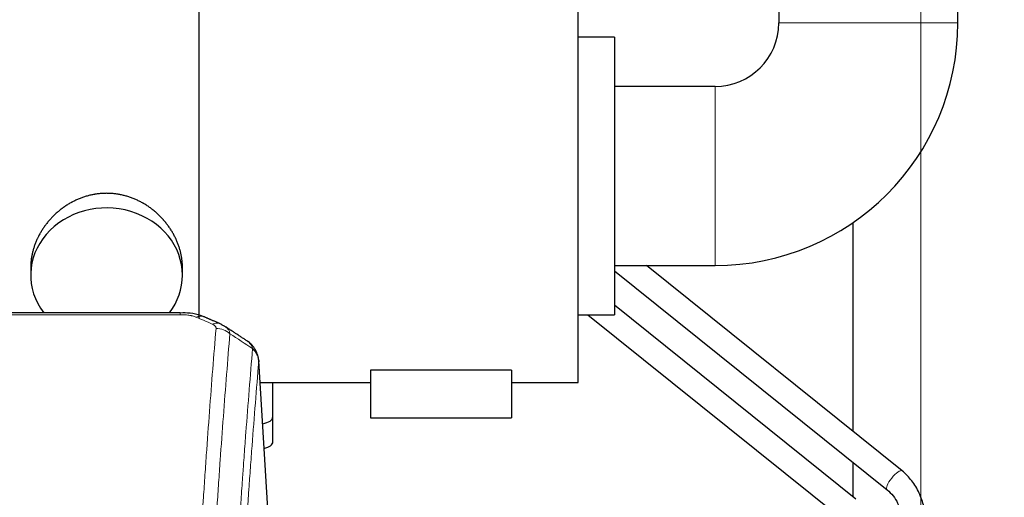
# Model space of a CAD drawing. Header units: inches. Extents: x 0 to 23760, y -13 to 16800.
# Tile 204 of 217: x 19634 to 20122, y 14167 to 14405. Entities that reach past the tile are written whole.
import ezdxf

# ---------------------------------------------------------------- set-up
doc = ezdxf.new("R2010")
doc.units = ezdxf.units.IN
doc.layers.add('254', color=7, linetype='Continuous', true_color=0xffffff)
doc.styles.add('latin_extended', font='simplex.shx')
doc.dimstyles.get("Standard").update_dxf_attribs({"dimtxt": 0.18, "dimasz": 0.18, "dimexe": 0.18, "dimexo": 0.0625, "dimgap": 0.09, "dimtad": 0, "dimtih": 1, "dimtoh": 1, "dimdec": 4, "dimzin": 0, "dimdsep": 46, "dimtxsty": 'Standard', "dimcen": 0.09, "dimadec": 0, "dimazin": 0, "dimtfac": 1, "dimtdec": 4, "dimtofl": 0, "dimtmove": 0, "dimatfit": 3, "dimfxl": 1, "dimtolj": 1, "dimtzin": 0, "dimarcsym": 0})

# ---------------------------------------------------------------- blocks, each defined once
blk = doc.blocks.new('_U7')
at = {"layer": '254', "color": 3, "linetype": 'Continuous', "lineweight": 13, "transparency": 16777216}
for p, q in [((20080.64, 12026.38), (20080.64, 15328.59)), ((20637.53, 14928.59), (20637.53, 15328.59)), ((20220.64, 15288.59), (20497.53, 15288.59))]:
    blk.add_line(p, q, dxfattribs=at)
at = {"layer": '254', "color": 3, "transparency": 16777216}
for points in [[(20220.64, 15311.92), (20220.64, 15265.25), (20080.64, 15288.59)], [(20497.53, 15265.25), (20497.53, 15311.92), (20637.53, 15288.59)]]:
    blk.add_solid(points, dxfattribs=at)
at = {"layer": 'Defpoints', "color": 0, "transparency": 16777216}
for p in [(20637.53, 15288.59), (20637.53, 14888.59), (20080.64, 11986.38)]:
    blk.add_point(p, dxfattribs=at)
at = {"layer": '254', "color": 2, "lineweight": 13, "transparency": 16777216, "insert": (20179.08, 15498.59), "char_height": 140, "attachment_point": 1, "style": 'latin_extended'}
blk.add_mtext('\\A1;557', dxfattribs=at)

msp = doc.modelspace()

# ---------------------------------------------------------------- linework, layer by layer
at = {"layer": '254', "color": 2, "linetype": 'Continuous', "lineweight": 25}
for p, q in [((20010.188, 14453.963), (20010.188, 14402.961)), ((20099.088, 14402.961), (20099.088, 14453.963)), ((19722.638, 14331.555), (19722.638, 14431.391)), ((19910.638, 14224.461), (19910.638, 14429.461)), ((19928.638, 14395.961), (19910.638, 14395.961)), ((19928.638, 14395.961), (19928.638, 14257.961)), ((19978.638, 14371.411), (19928.638, 14371.411)), ((19722.638, 14256.348), (19722.638, 14331.538)), ((20046.974, 14303.769), (20046.974, 14200.207)), ((19928.638, 14282.511), (19978.638, 14282.511)), ((20071.447, 14180.527), (19944.566, 14282.509)), ((19638.998, 14281.732), (19638.998, 14277.706)), ((19714.277, 14277.706), (19714.277, 14281.73)), ((19928.638, 14279.915), (20063.93, 14171.174)), ((20048.512, 14166.545), (19928.638, 14262.834)), ((19713.224, 14259.045), (19480.051, 14259.045)), ((19910.638, 14257.961), (19928.638, 14257.961)), ((19915.544, 14257.96), (20040.997, 14157.189)), ((19757.406, 14148.613), (19752.155, 14235.249)), ((19807.638, 14230.621), (19807.638, 14206.961)), ((19877.638, 14230.621), (19807.638, 14230.621)), ((19877.638, 14230.621), (19877.638, 14206.961)), ((19752.81, 14224.461), (19807.638, 14224.461)), ((19759.138, 14207.361), (19759.138, 14224.461)), ((19877.638, 14224.461), (19910.638, 14224.461)), ((19759.138, 14194.943), (19759.138, 14207.361)), ((19807.638, 14206.961), (19877.638, 14206.961)), ((20046.974, 14184.804), (20046.974, 14167.784))]:
    msp.add_line(p, q, dxfattribs=at)
at = {"layer": '254', "color": 110, "linetype": 'Continuous', "lineweight": 13}
for p, q in [((20010.188, 14402.961), (20099.088, 14402.961)), ((19978.638, 14371.411), (19978.638, 14282.511)), ((19713.224, 14258.093), (19480.051, 14258.093)), ((19713.224, 14259.044), (19713.224, 14258.093)), ((19757.401, 14148.037), (19752.154, 14234.627))]:
    msp.add_line(p, q, dxfattribs=at)
at = {"layer": '254', "color": 2, "linetype": 'Continuous', "lineweight": 25}
for radius in [120.45, 31.55]:
    msp.add_arc((19978.638, 14402.961), radius, 270, 0, dxfattribs=at)
for centre, major_axis, ratio, start_param, end_param in [((19676.638, 14277.706), (37.64, 0), 0.8870108, 0, 3.7346664), ((19676.638, 14277.706), (37.64, 0), 0.8870108, 5.6900133, 6.2831853), ((19728.991, 14244.425), (3.975, 9.176), 0.6408251, 6.1305215, 6.2828467), ((19751.138, 14207.361), (-8, 0), 0.4617486, 1.9439586, 3.1415927), ((19751.138, 14194.943), (-8, 0), 0.4617486, 2.0459273, 3.1415927)]:
    msp.add_ellipse(centre, major_axis=major_axis, ratio=ratio, start_param=start_param, end_param=end_param, dxfattribs=at)
at = {"layer": '254', "color": 110, "linetype": 'Continuous', "lineweight": 13}
for centre, major_axis, ratio, start_param, end_param in [((19720.982, 14247.883), (-3.953, -9.186), 0.6419268, 3.1410059, 3.7321706), ((19728.991, 14244.425), (3.975, 9.176), 0.6408251, 6.2828467, 6.8775566), ((19730.963, 14242.232), (-9.964, 0.842), 0.9013977, 4.0286278, 4.7884472), ((20067.688, 14175.851), (3.759, 4.677), 0.3034324, 0.0126645, 3.1415927)]:
    msp.add_ellipse(centre, major_axis=major_axis, ratio=ratio, start_param=start_param, end_param=end_param, dxfattribs=at)
at = {"layer": '254', "color": 2, "linetype": 'Continuous', "lineweight": 25}
for points, knots in [([(19714.277, 14281.694), (19714.277, 14282.227), (19714.262, 14282.763), (19714.217, 14283.582), (19714.193, 14283.932), (19714.163, 14284.283), (19714.151, 14284.424), (19714.144, 14284.494), (19714.124, 14284.706), (19714.051, 14285.409), (19713.878, 14286.673), (19713.558, 14288.35), (19713.149, 14290.019), (19712.653, 14291.681), (19712.07, 14293.334), (19711.622, 14294.431), (19711.323, 14295.114), (19711.262, 14295.25), (19711.139, 14295.523), (19710.953, 14295.93), (19710.758, 14296.334), (19710.361, 14297.137), (19709.805, 14298.196), (19708.896, 14299.748), (19707.914, 14301.262), (19706.857, 14302.74), (19706.102, 14303.699), (19705.518, 14304.409), (19705.32, 14304.644), (19705.018, 14304.994), (19704.916, 14305.11), (19704.712, 14305.341), (19704.199, 14305.916), (19703.248, 14306.921), (19701.923, 14308.2), (19700.542, 14309.417), (19699.105, 14310.571), (19697.61, 14311.661), (19696.575, 14312.344), (19695.783, 14312.84), (19695.517, 14313.002), (19695.181, 14313.201), (19695.114, 14313.241), (19694.979, 14313.32), (19694.776, 14313.437), (19694.031, 14313.861), (19692.796, 14314.515), (19691.116, 14315.302), (19689.403, 14316.004), (19687.657, 14316.62), (19685.877, 14317.148), (19684.668, 14317.44), (19683.752, 14317.637), (19683.445, 14317.698), (19683.06, 14317.77), (19682.983, 14317.784), (19682.828, 14317.812), (19682.597, 14317.853), (19681.748, 14317.994), (19680.358, 14318.179), (19678.505, 14318.326), (19676.651, 14318.376), (19674.797, 14318.328), (19672.942, 14318.182), (19671.705, 14318.018), (19670.932, 14317.895), (19670.777, 14317.87), (19670.468, 14317.816), (19670.005, 14317.733), (19669.546, 14317.641), (19668.631, 14317.446), (19667.421, 14317.154), (19665.639, 14316.627), (19663.888, 14316.01), (19662.168, 14315.306), (19661.041, 14314.779), (19660.204, 14314.361), (19659.927, 14314.218), (19659.581, 14314.036), (19659.443, 14313.962), (19659.168, 14313.813), (19658.417, 14313.397), (19657.215, 14312.683), (19655.667, 14311.662), (19654.173, 14310.573), (19652.734, 14309.417), (19651.347, 14308.196), (19650.459, 14307.338), (19649.969, 14306.842), (19649.915, 14306.787), (19649.807, 14306.677), (19649.753, 14306.621), (19649.591, 14306.454), (19649.271, 14306.119), (19648.958, 14305.78), (19648.341, 14305.096), (19647.542, 14304.169), (19646.417, 14302.738), (19645.363, 14301.265), (19644.381, 14299.751), (19643.471, 14298.198), (19642.913, 14297.135), (19642.58, 14296.462), (19642.514, 14296.327), (19642.384, 14296.057), (19642.192, 14295.651), (19642.009, 14295.244), (19641.652, 14294.428), (19641.207, 14293.337), (19640.625, 14291.69), (19640.129, 14290.033), (19639.721, 14288.365), (19639.4, 14286.689), (19639.245, 14285.564), (19639.167, 14284.86), (19639.153, 14284.719), (19639.126, 14284.437), (19639.088, 14284.016), (19639.059, 14283.596), (19639.014, 14282.771), (19638.998, 14282.228), (19638.998, 14281.689)], [0, 0, 0, 0, 0.0151373, 0.0151373, 0.0229562, 0.0249109, 0.0249109, 0.0268656, 0.0268656, 0.030775, 0.0464127, 0.0620504, 0.0776881, 0.0933258, 0.1089635, 0.1246012, 0.1246012, 0.1285107, 0.1285107, 0.1324201, 0.1402389, 0.1402389, 0.1558766, 0.1715144, 0.1871521, 0.2027898, 0.2184275, 0.2184275, 0.2262463, 0.2262463, 0.2301558, 0.2301558, 0.2340652, 0.2497029, 0.2653406, 0.2809783, 0.296616, 0.3122537, 0.3278914, 0.3278914, 0.3357103, 0.3357103, 0.337665, 0.337665, 0.3396197, 0.3435291, 0.3591668, 0.3748045, 0.3904422, 0.4060799, 0.4217176, 0.4373554, 0.4373554, 0.4451742, 0.4451742, 0.4471289, 0.4471289, 0.4490836, 0.4529931, 0.4686308, 0.4842685, 0.4999062, 0.5155439, 0.5311816, 0.5468193, 0.5468193, 0.5507287, 0.5507287, 0.5546381, 0.562457, 0.562457, 0.5780947, 0.5937324, 0.6093701, 0.6250078, 0.6406455, 0.6406455, 0.6484644, 0.6484644, 0.6504191, 0.6523738, 0.6562832, 0.6719209, 0.6875586, 0.7031963, 0.7188341, 0.7344718, 0.7501095, 0.7501095, 0.7520642, 0.7520642, 0.7540189, 0.7540189, 0.7579283, 0.7657472, 0.7657472, 0.7813849, 0.7970226, 0.8126603, 0.828298, 0.8439357, 0.8595734, 0.8595734, 0.8634828, 0.8634828, 0.8673923, 0.8752111, 0.8752111, 0.8908488, 0.9064865, 0.9221242, 0.9377619, 0.9533996, 0.9690373, 0.9690373, 0.9729468, 0.9729468, 0.9768562, 0.984675, 0.984675, 1, 1, 1, 1]), ([(19724.88, 14256.956), (19724.371, 14257.227), (19722.276, 14258.21), (19718.308, 14258.858), (19714.875, 14259.005), (19713.221, 14258.927)], [0, 0, 0, 0, 0.1498969, 0.6034808, 1, 1, 1, 1]), ([(19733.813, 14253.107), (19734.104, 14252.992), (19734.381, 14252.868), (19734.71, 14252.699), (19734.775, 14252.665), (19734.903, 14252.595), (19734.966, 14252.56), (19735.152, 14252.451), (19735.273, 14252.377), (19735.393, 14252.298), (19735.396, 14252.296), (19735.399, 14252.294)], [0, 0, 0, 0, 0.496586, 0.496586, 0.6207325, 0.6207325, 0.744879, 0.744879, 0.9931719, 0.9931719, 1, 1, 1, 1]), ([(19752.072, 14235.91), (19751.96, 14236.86), (19751.517, 14238.699), (19750.224, 14241.314), (19748.543, 14243.412), (19747.252, 14244.455), (19746.631, 14244.875)], [0, 0, 0, 0, 0.2790385, 0.5536712, 0.8024065, 1, 1, 1, 1]), ([(19752.07, 14235.917), (19752.081, 14235.86), (19752.137, 14235.552), (19752.164, 14235.215), (19752.164, 14234.909), (19752.163, 14234.839), (19752.161, 14234.768), (19752.158, 14234.698), (19752.155, 14234.65), (19752.154, 14234.627)], [0, 0, 0, 0, 0.135601, 0.730798, 0.7844814, 0.8382432, 0.8920836, 0.9460025, 1, 1, 1, 1]), ([(20083.016, 14155.794), (20082.99, 14158.166), (20082.46, 14162.858), (20080.139, 14169.681), (20076.421, 14175.782), (20073.206, 14179.079), (20071.43, 14180.541)], [0, 0, 0, 0, 0.2449858, 0.4988144, 0.7533411, 1, 1, 1, 1]), ([(20063.947, 14171.16), (20065.094, 14170.253), (20067.072, 14168.256), (20069.35, 14164.561), (20070.725, 14160.337), (20071.027, 14157.371), (20071.016, 14155.794)], [0, 0, 0, 0, 0.2553985, 0.4981837, 0.7420373, 1, 1, 1, 1])]:
    msp.add_open_spline(points, degree=3, knots=knots, dxfattribs=at)
at = {"layer": '254', "color": 110, "linetype": 'Continuous', "lineweight": 13}
for points, knots in [([(19713.224, 14258.093), (19713.578, 14258.093), (19713.931, 14258.088), (19714.372, 14258.075), (19714.46, 14258.072), (19714.636, 14258.066), (19714.724, 14258.062), (19714.988, 14258.051), (19715.162, 14258.042), (19715.685, 14258.01), (19716.029, 14257.983), (19716.712, 14257.918), (19717.05, 14257.879), (19717.717, 14257.787), (19718.047, 14257.735), (19718.413, 14257.667), (19718.453, 14257.659), (19718.534, 14257.643), (19718.654, 14257.62), (19718.932, 14257.562), (19719.164, 14257.509), (19719.618, 14257.396), (19719.909, 14257.314), (19720.466, 14257.133), (19720.732, 14257.034), (19720.982, 14256.926)], [0, 0, 0, 0, 0.125, 0.125, 0.15625, 0.15625, 0.1875, 0.1875, 0.25, 0.25, 0.375, 0.375, 0.5, 0.5, 0.625, 0.625, 0.640625, 0.640625, 0.65625, 0.6875, 0.75, 0.75, 0.875, 0.875, 1, 1, 1, 1]), ([(19728.991, 14253.454), (19729.157, 14253.382), (19729.315, 14253.306), (19729.501, 14253.207), (19729.538, 14253.187), (19729.61, 14253.147), (19729.646, 14253.127), (19729.75, 14253.065), (19729.817, 14253.023), (19730.01, 14252.896), (19730.244, 14252.722), (19730.435, 14252.539), (19730.561, 14252.397), (19730.6, 14252.349), (19730.654, 14252.277), (19730.672, 14252.252), (19730.705, 14252.203), (19730.721, 14252.179), (19730.797, 14252.056), (19730.845, 14251.957), (19730.918, 14251.758), (19730.942, 14251.658), (19730.969, 14251.456), (19730.972, 14251.355), (19730.963, 14251.252)], [0, 0, 0, 0, 0.125, 0.125, 0.15625, 0.15625, 0.1875, 0.1875, 0.25, 0.25, 0.375, 0.5, 0.5, 0.5625, 0.5625, 0.59375, 0.59375, 0.625, 0.625, 0.75, 0.75, 0.875, 0.875, 1, 1, 1, 1]), ([(19719.005, 14068.601), (19719.442, 14077.18), (19720.333, 14094.098), (19721.253, 14110.54), (19721.955, 14122.693), (19722.191, 14126.714), (19722.667, 14134.697), (19722.907, 14138.659), (19723.632, 14150.454), (19724.123, 14158.195), (19724.747, 14167.72), (19724.872, 14169.617), (19725.124, 14173.396), (19725.502, 14179.04), (19725.884, 14184.614), (19726.655, 14195.668), (19727.697, 14210.158), (19729.305, 14231.142), (19730.406, 14244.632), (19730.963, 14251.252)], [0, 0, 0, 0, 0.125, 0.25, 0.25, 0.3125, 0.3125, 0.375, 0.375, 0.5, 0.5, 0.53125, 0.53125, 0.5625, 0.625, 0.625, 0.75, 0.875, 1, 1, 1, 1]), ([(19737.846, 14248.663), (19737.288, 14242.051), (19736.186, 14228.576), (19734.576, 14207.616), (19733.533, 14193.143), (19732.761, 14182.102), (19732.378, 14176.534), (19731.999, 14170.896), (19731.748, 14167.122), (19731.622, 14165.227), (19730.998, 14155.714), (19730.506, 14147.981), (19729.78, 14136.2), (19729.539, 14132.243), (19729.063, 14124.27), (19728.827, 14120.253), (19728.124, 14108.115), (19727.202, 14091.692), (19726.31, 14074.793), (19725.872, 14066.225)], [0, 0, 0, 0, 0.125, 0.25, 0.375, 0.375, 0.4375, 0.46875, 0.46875, 0.5, 0.5, 0.625, 0.625, 0.6875, 0.6875, 0.75, 0.75, 0.875, 1, 1, 1, 1]), ([(19735.399, 14252.294), (19735.628, 14252.143), (19736.06, 14251.821), (19736.43, 14251.465), (19736.686, 14251.182), (19736.767, 14251.086), (19736.883, 14250.938), (19736.921, 14250.888), (19736.994, 14250.788), (19737.03, 14250.737), (19737.202, 14250.481), (19737.323, 14250.269), (19737.53, 14249.833), (19737.704, 14249.383), (19737.81, 14248.907), (19737.846, 14248.663)], [0, 0, 0, 0, 0.1647526, 0.331802, 0.331802, 0.4153268, 0.4153268, 0.4570892, 0.4570892, 0.4988515, 0.4988515, 0.665901, 0.665901, 0.8329505, 1, 1, 1, 1]), ([(19746.638, 14244.87), (19746.838, 14244.738), (19747.029, 14244.594), (19747.394, 14244.281), (19747.569, 14244.11), (19748.057, 14243.563), (19748.334, 14243.155), (19748.791, 14242.257), (19748.969, 14241.767), (19749.098, 14241.243)], [0, 0, 0, 0, 0.1617419, 0.1617419, 0.3293935, 0.3293935, 0.6646968, 0.6646968, 1, 1, 1, 1]), ([(19736.869, 14056.002), (19736.925, 14057.093), (19736.981, 14058.181), (19737.093, 14060.354), (19737.261, 14063.607), (19737.657, 14071.157), (19738, 14077.559), (19738.693, 14090.268), (19739.634, 14106.966), (19741.092, 14131.267), (19742.097, 14146.972), (19742.67, 14155.666), (19742.734, 14156.63), (19742.862, 14158.554), (19743.055, 14161.434), (19743.506, 14168.112), (19743.898, 14173.765), (19744.226, 14178.436), (19744.292, 14179.368), (19744.424, 14181.228), (19744.622, 14184.012), (19745.087, 14190.466), (19745.49, 14195.924), (19746.302, 14206.743), (19747.399, 14220.908), (19748.527, 14234.551), (19749.098, 14241.243)], [0, 0, 0, 0, 0.015625, 0.015625, 0.03125, 0.0625, 0.125, 0.125, 0.25, 0.375, 0.5, 0.5, 0.515625, 0.515625, 0.53125, 0.5625, 0.625, 0.625, 0.640625, 0.640625, 0.65625, 0.6875, 0.75, 0.75, 0.875, 1, 1, 1, 1]), ([(19749.098, 14241.243), (19749.324, 14241.02), (19749.541, 14240.787), (19749.951, 14240.305), (19750.145, 14240.056), (19750.509, 14239.542), (19750.679, 14239.278), (19750.993, 14238.736), (19751.138, 14238.46), (19751.399, 14237.895), (19751.516, 14237.608), (19751.722, 14237.026), (19751.811, 14236.731), (19752.034, 14235.838), (19752.124, 14235.232), (19752.154, 14234.627)], [0, 0, 0, 0, 0.125, 0.125, 0.25, 0.25, 0.375, 0.375, 0.5, 0.5, 0.625, 0.625, 0.75, 0.75, 1, 1, 1, 1]), ([(19752.154, 14234.627), (19751.584, 14227.954), (19750.459, 14214.348), (19749.365, 14200.223), (19748.556, 14189.435), (19748.154, 14183.993), (19747.69, 14177.558), (19747.492, 14174.782), (19747.361, 14172.927), (19747.295, 14171.998), (19746.968, 14167.341), (19746.577, 14161.705), (19746.127, 14155.046), (19745.935, 14152.174), (19745.807, 14150.256), (19745.744, 14149.295), (19745.171, 14140.627), (19744.17, 14124.97), (19742.715, 14100.743), (19741.309, 14075.775), (19740.403, 14058.635), (19739.958, 14049.941)], [0, 0, 0, 0, 0.125, 0.25, 0.25, 0.3125, 0.34375, 0.359375, 0.359375, 0.375, 0.375, 0.4375, 0.46875, 0.484375, 0.484375, 0.5, 0.5, 0.625, 0.75, 0.875, 1, 1, 1, 1])]:
    msp.add_open_spline(points, degree=3, knots=knots, dxfattribs=at)
for points in [[(19728.991, 14253.454), (19726.321, 14254.615), (19723.652, 14255.772), (19720.982, 14256.926)], [(19749.098, 14241.243), (19745.349, 14243.714), (19741.599, 14246.187), (19737.846, 14248.663)]]:
    msp.add_open_spline(points, degree=3, dxfattribs=at)
at = {"layer": '254', "color": 2, "linetype": 'Continuous', "lineweight": 25}
for points in [[(19732.966, 14253.601), (19728.95, 14255.343), (19724.936, 14257.061)], [(19746.608, 14244.89), (19740.993, 14248.596), (19735.371, 14252.314)]]:
    msp.add_open_spline(points, degree=2, dxfattribs=at)

# ---------------------------------------------------------------- dimensions: what is measured, and where the dimension line sits
at = {"layer": '254', "color": 2, "linetype": 'Continuous', "lineweight": 13}
dim = msp.add_linear_dim(base=(20637.531, 15288.588), p1=(20080.638, 11986.377), p2=(20637.531, 14888.588), dimstyle='Standard', override={"dimscale": 40, "dimtxt": 3.5, "dimasz": 3.5, "dimexe": 1, "dimexo": 1, "dimgap": 1.75, "dimtad": 1, "dimtih": 1, "dimtoh": 0, "dimdec": 0, "dimlfac": 1, "dimzin": 8, "dimdsep": 46, "dimlunit": 2, "dimtxsty": 'latin_extended', "dimsah": 1, "dimse1": 0, "dimse2": 0, "dimsd1": 0, "dimsd2": 0, "dimclrd": 3, "dimclre": 3, "dimclrt": 2, "dimtol": 0, "dimtm": -0.1, "dimtfac": 0.714286, "dimtdec": 3, "dimtofl": 1, "dimtmove": 0, "dimtzin": 8, "dimlwd": 13, "dimlwe": 13}, dxfattribs=at)
dim.commit()
dim.dimension.update_dxf_attribs({"geometry": '_U7', "text_midpoint": (20359.084, 15288.588), "dimtype": 160})

doc.saveas('drawing.dxf')
